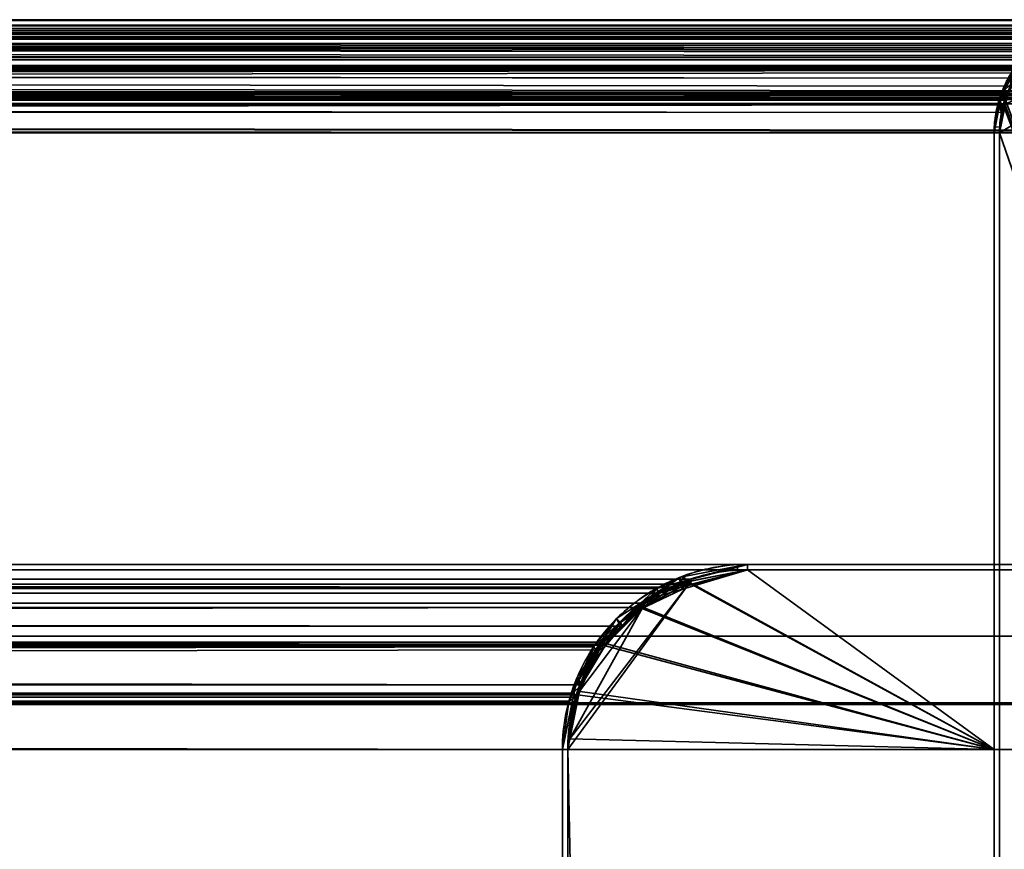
# Model space of a CAD drawing. Header units: millimetres. Extents: x -503 to 6703, y -110 to 249.
# Tile 209 of 256: x 281 to 309, y 226 to 249. Entities that reach past the tile are written whole.
import ezdxf

# ---------------------------------------------------------------- set-up
doc = ezdxf.new("R2010")
doc.units = ezdxf.units.MM
doc.layers.add('151', color=7, linetype='Continuous', true_color=0xffffff)

# ---------------------------------------------------------------- blocks, each defined once
blk = doc.blocks.new('UG_SURFACE_001')
at = {"layer": '151', "color": 252, "linetype": 'Continuous', "lineweight": 35}
for points in [[(-502.5, 230.4, 2212.25), (502.5, 230.4, 2212.25), (352.5, 230.4, 2062.25), (-352.5, 230.4, 2062.25)], [(502.5, -9.3, 2212.25), (502.5, 230.4, 2212.25), (-502.5, 230.4, 2212.25), (-502.5, -9.3, 2212.25)], [(-352.5, -9.3, 2062.25), (-352.5, 230.4, 2062.25), (352.5, 230.4, 2062.25), (352.5, -9.3, 2062.25)]]:
    blk.add_3dface(points, dxfattribs=at)
blk = doc.blocks.new('UG_SURFACE_053')
at = {"layer": '151', "color": 7, "linetype": 'Continuous', "lineweight": 35}
for points in [[(366.749, 249.071, 2073.999), (-366.753, 249.073, 2074.003), (-365.658, 249.3, 2072.908)], [(-366.61, 249.197, 2073.86), (366.612, 249.204, 2073.862), (365.65, 249.45, 2072.9)], [(365.65, 249.45, 2072.9), (-365.65, 249.45, 2072.9), (-366.61, 249.197, 2073.86)], [(366.657, 249.126, 2073.907), (-365.658, 249.3, 2072.908), (-365.65, 249.3, 2072.9)], [(366.657, 249.126, 2073.907), (366.749, 249.071, 2073.999), (-365.658, 249.3, 2072.908)], [(365.65, 249.45, 2072.9), (311.65, 249.45, 2018.9), (-311.65, 249.45, 2018.9), (-365.65, 249.45, 2072.9)], [(365.65, 249.3, 2072.9), (-365.65, 249.3, 2072.9), (-311.65, 249.3, 2018.9), (311.65, 249.3, 2018.9)], [(-365.65, 249.3, 2072.9), (365.65, 249.3, 2072.9), (366.657, 249.126, 2073.907)], [(-310.688, 249.204, 2017.938), (-311.65, 249.45, 2018.9), (311.65, 249.45, 2018.9)], [(311.65, 249.3, 2018.9), (-311.65, 249.3, 2018.9), (-311.642, 249.3, 2018.892)], [(-311.642, 249.3, 2018.892), (310.552, 249.037, 2017.802), (311.65, 249.3, 2018.9)], [(-311.642, 249.3, 2018.892), (-310.552, 249.036, 2017.802), (310.552, 249.037, 2017.802)], [(311.65, 249.45, 2018.9), (310.69, 249.197, 2017.94), (-310.688, 249.204, 2017.938)], [(367.761, 248.404, 2075.011), (-367.768, 248.412, 2075.018), (-366.837, 249.055, 2074.087)], [(-367.474, 248.788, 2074.724), (367.476, 248.79, 2074.726), (367.161, 249.064, 2074.41)], [(-367.2, 249.042, 2074.45), (-367.474, 248.788, 2074.724), (367.161, 249.064, 2074.41)], [(-367.2, 249.042, 2074.45), (367.161, 249.064, 2074.41), (366.612, 249.204, 2073.862)], [(366.612, 249.204, 2073.862), (-366.61, 249.197, 2073.86), (-367.2, 249.042, 2074.45)], [(367.671, 248.517, 2074.921), (-366.837, 249.055, 2074.087), (-366.753, 249.073, 2074.003)], [(367.671, 248.517, 2074.921), (367.761, 248.404, 2075.011), (-366.837, 249.055, 2074.087)], [(-366.753, 249.073, 2074.003), (366.749, 249.071, 2073.999), (367.671, 248.517, 2074.921)], [(-310.139, 249.064, 2017.39), (-310.688, 249.204, 2017.938), (310.69, 249.197, 2017.94)], [(310.29, 248.974, 2017.54), (310.552, 249.037, 2017.802), (-310.552, 249.036, 2017.802)], [(310.29, 248.974, 2017.54), (-310.552, 249.036, 2017.802), (-310.284, 248.971, 2017.534)], [(-310.139, 249.064, 2017.39), (310.69, 249.197, 2017.94), (310.1, 249.042, 2017.35)], [(310.1, 249.042, 2017.35), (-309.824, 248.79, 2017.074), (-310.139, 249.064, 2017.39)], [(310.1, 249.042, 2017.35), (309.826, 248.788, 2017.076), (-309.824, 248.79, 2017.074)], [(-368.187, 248.126, 2075.437), (368.172, 248.187, 2075.422), (367.476, 248.79, 2074.726)], [(367.476, 248.79, 2074.726), (-367.474, 248.788, 2074.724), (-368.187, 248.126, 2075.437)], [(-310.284, 248.971, 2017.534), (309.536, 248.402, 2016.786), (310.29, 248.974, 2017.54)], [(-310.284, 248.971, 2017.534), (-309.531, 248.414, 2016.781), (309.536, 248.402, 2016.786)], [(-309.128, 248.187, 2016.378), (-309.824, 248.79, 2017.074), (309.826, 248.788, 2017.076)], [(-309.128, 248.187, 2016.378), (309.826, 248.788, 2017.076), (309.113, 248.126, 2016.363)], [(368.421, 247.389, 2075.671), (-368.152, 247.955, 2075.402), (-367.805, 248.387, 2075.055)], [(368.264, 247.773, 2075.514), (-367.805, 248.387, 2075.055), (-367.768, 248.412, 2075.018)], [(368.264, 247.773, 2075.514), (368.421, 247.389, 2075.671), (-367.805, 248.387, 2075.055)], [(-367.768, 248.412, 2075.018), (367.761, 248.404, 2075.011), (368.264, 247.773, 2075.514)], [(-309.531, 248.414, 2016.781), (308.946, 247.599, 2016.196), (309.44, 248.329, 2016.69)], [(308.946, 247.599, 2016.196), (-309.531, 248.414, 2016.781), (-309.495, 248.387, 2016.745)], [(309.44, 248.329, 2016.69), (309.536, 248.402, 2016.786), (-309.531, 248.414, 2016.781)], [(-309.495, 248.387, 2016.745), (308.878, 247.393, 2016.128), (308.946, 247.599, 2016.196)], [(-309.495, 248.387, 2016.745), (-308.984, 247.676, 2016.234), (308.878, 247.393, 2016.128)], [(-368.269, 248.05, 2075.519), (-368.629, 247.258, 2075.879), (368.644, 247.279, 2075.894)], [(368.421, 247.389, 2075.671), (-368.429, 247.394, 2075.679), (-368.152, 247.955, 2075.402)], [(-368.187, 248.126, 2075.437), (-368.269, 248.05, 2075.519), (368.644, 247.279, 2075.894)], [(-368.187, 248.126, 2075.437), (368.193, 248.146, 2075.443), (368.172, 248.187, 2075.422)], [(368.644, 247.279, 2075.894), (368.193, 248.146, 2075.443), (-368.187, 248.126, 2075.437)], [(309.113, 248.126, 2016.363), (-309.107, 248.146, 2016.357), (-309.128, 248.187, 2016.378)], [(-308.656, 247.279, 2015.906), (-309.107, 248.146, 2016.357), (309.113, 248.126, 2016.363)], [(-308.656, 247.279, 2015.906), (309.113, 248.126, 2016.363), (309.031, 248.05, 2016.281)], [(309.031, 248.05, 2016.281), (-308.655, 247.273, 2015.905), (-308.656, 247.279, 2015.906)], [(309.031, 248.05, 2016.281), (308.671, 247.258, 2015.921), (-308.655, 247.273, 2015.905)], [(308.671, 247.258, 2015.921), (309.031, 248.05, 2016.281), (308.946, 247.599, 2016.196), (308.878, 247.393, 2016.128)], [(-308.984, 247.676, 2016.234), (-308.881, 247.389, 2016.131), (308.878, 247.393, 2016.128)], [(368.545, 247.085, 2075.795), (-368.486, 247.279, 2075.736), (-368.429, 247.394, 2075.679)], [(-368.429, 247.394, 2075.679), (368.421, 247.389, 2075.671), (368.545, 247.085, 2075.795)], [(308.705, 246.871, 2015.955), (308.878, 247.393, 2016.128), (-308.881, 247.389, 2016.131)], [(308.705, 246.871, 2015.955), (-308.881, 247.389, 2016.131), (-308.72, 246.944, 2015.97)], [(308.878, 247.393, 2016.128), (308.705, 246.871, 2015.955), (308.671, 247.258, 2015.921)], [(-368.691, 247.121, 2075.941), (-368.8, 246.3, 2076.05), (368.8, 246.3, 2076.05)], [(-368.629, 247.258, 2075.879), (-368.691, 247.121, 2075.941), (368.8, 246.3, 2076.05)], [(368.65, 246.3, 2075.9), (-368.645, 246.481, 2075.895), (-368.486, 247.279, 2075.736)], [(-368.629, 247.258, 2075.879), (368.645, 247.273, 2075.895), (368.644, 247.279, 2075.894)], [(368.8, 246.3, 2076.05), (368.645, 247.273, 2075.895), (-368.629, 247.258, 2075.879)], [(368.545, 247.085, 2075.795), (368.65, 246.3, 2075.9), (-368.486, 247.279, 2075.736)], [(-308.655, 247.273, 2015.905), (308.671, 247.258, 2015.921), (308.609, 247.121, 2015.859)], [(308.609, 247.121, 2015.859), (-308.5, 246.3, 2015.75), (-308.655, 247.273, 2015.905)], [(308.609, 247.121, 2015.859), (308.5, 246.3, 2015.75), (-308.5, 246.3, 2015.75)], [(308.5, 246.3, 2015.75), (308.609, 247.121, 2015.859), (308.705, 246.871, 2015.955), (308.65, 246.3, 2015.9)], [(308.705, 246.871, 2015.955), (308.609, 247.121, 2015.859), (308.671, 247.258, 2015.921)], [(-308.72, 246.944, 2015.97), (308.65, 246.3, 2015.9), (308.705, 246.871, 2015.955)], [(-308.72, 246.944, 2015.97), (-308.65, 246.3, 2015.9), (308.65, 246.3, 2015.9)], [(-368.8, 246.3, 2076.05), (-368.8, 230.45, 2076.05), (368.8, 230.45, 2076.05), (368.8, 246.3, 2076.05)], [(368.65, 246.3, 2075.9), (-368.65, 246.3, 2075.9), (-368.645, 246.481, 2075.895)], [(368.65, 246.3, 2075.9), (368.65, 230.45, 2075.9), (-368.65, 230.45, 2075.9), (-368.65, 246.3, 2075.9)], [(308.65, 208.3, 2015.9), (308.65, 246.3, 2015.9), (-308.65, 246.3, 2015.9), (-308.65, 208.3, 2015.9)], [(-308.5, 208.3, 2015.75), (-308.5, 246.3, 2015.75), (308.5, 246.3, 2015.75), (308.5, 208.3, 2015.75)], [(308.65, 246.3, 2015.9), (308.65, 208.3, 2015.9), (308.5, 208.3, 2015.75), (308.5, 246.3, 2015.75)], [(368.65, 230.45, 2075.9), (368.8, 230.45, 2076.05), (-368.8, 230.45, 2076.05), (-368.65, 230.45, 2075.9)]]:
    blk.add_3dface(points, dxfattribs=at)
blk = doc.blocks.new('UG_SURFACE_054')
at = {"layer": '151', "color": 14, "linetype": 'Continuous', "lineweight": 35}
for points in [[(-313.65, 249.3, 2020.9), (-313.65, 234.3, 2020.9), (313.65, 234.3, 2020.9), (313.65, 249.3, 2020.9)], [(313.65, 249.3, 2020.9), (311.65, 249.3, 2018.9), (-311.65, 249.3, 2018.9), (-313.65, 249.3, 2020.9)], [(-310.734, 249.066, 2017.984), (-311.65, 249.3, 2018.9), (311.65, 249.3, 2018.9)], [(311.65, 249.3, 2018.9), (310.735, 249.059, 2017.985), (-310.734, 249.066, 2017.984)], [(-310.211, 248.933, 2017.461), (-310.734, 249.066, 2017.984), (310.735, 249.059, 2017.985)], [(-310.211, 248.933, 2017.461), (310.735, 249.059, 2017.985), (310.174, 248.912, 2017.424)], [(310.174, 248.912, 2017.424), (-309.911, 248.672, 2017.161), (-310.211, 248.933, 2017.461)], [(310.174, 248.912, 2017.424), (309.913, 248.67, 2017.163), (-309.911, 248.672, 2017.161)], [(-309.248, 248.097, 2016.498), (-309.911, 248.672, 2017.161), (309.913, 248.67, 2017.163)], [(-309.248, 248.097, 2016.498), (309.913, 248.67, 2017.163), (309.234, 248.039, 2016.484)], [(309.234, 248.039, 2016.484), (-309.228, 248.058, 2016.478), (-309.248, 248.097, 2016.498)], [(-308.798, 247.232, 2016.048), (-309.228, 248.058, 2016.478), (309.234, 248.039, 2016.484)], [(-308.798, 247.232, 2016.048), (309.234, 248.039, 2016.484), (309.156, 247.967, 2016.406)], [(309.156, 247.967, 2016.406), (-308.798, 247.227, 2016.048), (-308.798, 247.232, 2016.048)], [(309.156, 247.967, 2016.406), (308.813, 247.212, 2016.063), (-308.798, 247.227, 2016.048)], [(-308.798, 247.227, 2016.048), (308.813, 247.212, 2016.063), (308.754, 247.082, 2016.004)], [(308.754, 247.082, 2016.004), (-308.65, 246.3, 2015.9), (-308.798, 247.227, 2016.048)], [(308.754, 247.082, 2016.004), (308.813, 247.212, 2016.063), (313.65, 234.3, 2020.9)], [(308.754, 247.082, 2016.004), (308.65, 246.3, 2015.9), (-308.65, 246.3, 2015.9)], [(313.65, 234.3, 2020.9), (312.8, 234.3, 2020.05), (308.65, 246.3, 2015.9), (308.754, 247.082, 2016.004)], [(-308.65, 208.15, 2015.9), (-308.65, 246.3, 2015.9), (308.65, 246.3, 2015.9), (308.65, 208.15, 2015.9)], [(308.65, 208.15, 2015.9), (308.65, 246.3, 2015.9), (312.8, 234.3, 2020.05)], [(312.8, 234.3, 2020.05), (313.65, 234.3, 2020.9), (-313.65, 234.3, 2020.9), (-312.8, 234.3, 2020.05)], [(-312.8, 234.3, 2020.05), (-312.8, 205.3, 2020.05), (312.8, 205.3, 2020.05), (312.8, 234.3, 2020.05)], [(312.8, 234.3, 2020.05), (312.8, 205.3, 2020.05), (311.5, 205.3, 2018.75), (308.65, 208.15, 2015.9)]]:
    blk.add_3dface(points, dxfattribs=at)
blk = doc.blocks.new('UG_SURFACE_055')
at = {"layer": '151', "color": 14, "linetype": 'Continuous', "lineweight": 35}
for points in [[(-366.565, 249.059, 2073.815), (366.566, 249.066, 2073.816), (365.65, 249.3, 2072.9)], [(365.65, 249.3, 2072.9), (-365.65, 249.3, 2072.9), (-366.565, 249.059, 2073.815)], [(365.65, 249.3, 2072.9), (363.65, 249.3, 2070.9), (-363.65, 249.3, 2070.9), (-365.65, 249.3, 2072.9)], [(363.65, 230.45, 2070.9), (-363.65, 230.45, 2070.9), (-363.65, 249.3, 2070.9), (363.65, 249.3, 2070.9)], [(-367.126, 248.912, 2074.376), (367.089, 248.933, 2074.339), (366.566, 249.066, 2073.816)], [(366.566, 249.066, 2073.816), (-366.565, 249.059, 2073.815), (-367.126, 248.912, 2074.376)], [(-367.387, 248.67, 2074.637), (367.389, 248.672, 2074.639), (367.089, 248.933, 2074.339)], [(-367.126, 248.912, 2074.376), (-367.387, 248.67, 2074.637), (367.089, 248.933, 2074.339)], [(-368.066, 248.039, 2075.316), (368.052, 248.097, 2075.302), (367.389, 248.672, 2074.639)], [(367.389, 248.672, 2074.639), (-367.387, 248.67, 2074.637), (-368.066, 248.039, 2075.316)], [(-368.144, 247.967, 2075.394), (-368.487, 247.212, 2075.737), (368.502, 247.232, 2075.752)], [(-368.066, 248.039, 2075.316), (-368.144, 247.967, 2075.394), (368.502, 247.232, 2075.752)], [(-368.066, 248.039, 2075.316), (368.072, 248.058, 2075.322), (368.052, 248.097, 2075.302)], [(368.502, 247.232, 2075.752), (368.072, 248.058, 2075.322), (-368.066, 248.039, 2075.316)], [(-368.487, 247.212, 2075.737), (-368.546, 247.082, 2075.796), (368.65, 246.3, 2075.9)], [(-368.487, 247.212, 2075.737), (368.502, 247.227, 2075.752), (368.502, 247.232, 2075.752)], [(368.65, 246.3, 2075.9), (368.502, 247.227, 2075.752), (-368.487, 247.212, 2075.737)], [(-368.546, 247.082, 2075.796), (-368.65, 246.3, 2075.9), (368.65, 246.3, 2075.9)], [(-368.65, 246.3, 2075.9), (-368.65, 230.45, 2075.9), (368.65, 230.45, 2075.9), (368.65, 246.3, 2075.9)], [(363.65, 230.45, 2070.9), (368.65, 230.45, 2075.9), (-368.65, 230.45, 2075.9), (-363.65, 230.45, 2070.9)]]:
    blk.add_3dface(points, dxfattribs=at)
blk = doc.blocks.new('UG_SURFACE_056')
at = {"layer": '151', "color": 41, "linetype": 'Continuous', "lineweight": 35}
for points in [[(-363.65, 249.3, 2070.9), (-363.65, 234.3, 2070.9), (363.65, 234.3, 2070.9), (363.65, 249.3, 2070.9)], [(363.65, 249.3, 2070.9), (313.65, 249.3, 2020.9), (-313.65, 249.3, 2020.9), (-363.65, 249.3, 2070.9)], [(-313.65, 234.3, 2020.9), (-313.65, 249.3, 2020.9), (313.65, 249.3, 2020.9), (313.65, 234.3, 2020.9)], [(313.65, 234.3, 2020.9), (363.65, 234.3, 2070.9), (-363.65, 234.3, 2070.9), (-313.65, 234.3, 2020.9)]]:
    blk.add_3dface(points, dxfattribs=at)
blk = doc.blocks.new('UG_SURFACE_057')
at = {"layer": '151', "color": 14, "linetype": 'Continuous', "lineweight": 35}
for points in [[(313.65, 249.3, 2020.9), (308.774, 247.077, 2016.024), (308.65, 246.3, 2015.9)], [(308.65, 246.3, 2015.9), (312.8, 234.3, 2020.05), (313.65, 234.3, 2020.9), (313.65, 249.3, 2020.9)], [(309.136, 247.882, 2016.386), (308.798, 247.232, 2016.048), (308.774, 247.077, 2016.024), (313.65, 249.3, 2020.9)], [(308.878, 247.448, -5.75), (308.804, 247.073, -5.75), (308.774, 247.077, 2016.024)], [(308.774, 247.077, 2016.024), (308.798, 247.232, 2016.048), (308.878, 247.448, -5.75)], [(308.65, 246.3, 2015.9), (308.774, 247.077, 2016.024), (308.804, 247.073, -5.75)], [(308.804, 247.073, -5.75), (308.65, 246.3, -5.75), (308.65, 246.3, 2015.9)], [(313.65, 234.3, -5.75), (312.8, 234.3, -5.75), (308.65, 246.3, -5.75), (308.804, 247.073, -5.75)], [(308.65, 208.15, 2015.9), (308.65, 246.3, 2015.9), (308.65, 246.3, -5.75), (308.65, 208.15, -5.75)], [(308.65, 208.15, -5.75), (308.65, 246.3, -5.75), (312.8, 234.3, -5.75)], [(312.8, 234.3, 2020.05), (308.65, 246.3, 2015.9), (308.65, 208.15, 2015.9)], [(312.8, 234.3, -5.75), (312.8, 205.3, -5.75), (311.5, 205.3, -5.75), (308.65, 208.15, -5.75)], [(308.65, 208.15, 2015.9), (311.5, 205.3, 2018.75), (312.8, 205.3, 2020.05), (312.8, 234.3, 2020.05)]]:
    blk.add_3dface(points, dxfattribs=at)
blk = doc.blocks.new('UG_SURFACE_058')
at = {"layer": '151', "color": 7, "linetype": 'Continuous', "lineweight": 35}
for points in [[(309.423, 248.527, -5.75), (309.199, 248.185, -5.75), (308.74, 247.44, 2015.99)], [(308.74, 247.44, 2015.99), (309.128, 248.187, 2016.378), (309.423, 248.527, -5.75)], [(308.723, 247.458, -5.75), (309.199, 248.185, -5.75), (309.316, 248.095, -5.75), (308.864, 247.402, -5.75)], [(309.199, 248.185, -5.75), (308.723, 247.458, -5.75), (308.74, 247.44, 2015.99)], [(309.128, 248.187, 2016.378), (308.74, 247.44, 2015.99), (308.984, 247.676, 2016.234)], [(308.881, 247.389, 2016.131), (308.984, 247.676, 2016.234), (308.74, 247.44, 2015.99)], [(308.723, 247.458, -5.75), (308.717, 247.45, -5.75), (308.5, 246.3, 2015.75)], [(308.5, 246.3, 2015.75), (308.656, 247.279, 2015.906), (308.723, 247.458, -5.75)], [(308.5, 246.3, 2015.75), (308.717, 247.45, -5.75), (308.704, 247.379, -5.75)], [(308.5, 246.3, 2015.75), (308.704, 247.379, -5.75), (308.532, 246.472, -5.75)], [(308.847, 247.327, -5.75), (308.681, 246.463, -5.75), (308.532, 246.472, -5.75), (308.704, 247.379, -5.75)], [(308.656, 247.279, 2015.906), (308.74, 247.44, 2015.99), (308.723, 247.458, -5.75)], [(308.74, 247.44, 2015.99), (308.656, 247.279, 2015.906), (308.72, 246.944, 2015.97), (308.881, 247.389, 2016.131)], [(308.881, 247.389, 2016.131), (308.681, 246.463, -5.75), (308.847, 247.327, -5.75)], [(308.681, 246.463, -5.75), (308.881, 247.389, 2016.131), (308.72, 246.944, 2015.97)], [(308.86, 247.396, -5.75), (308.847, 247.327, -5.75), (308.704, 247.379, -5.75), (308.717, 247.45, -5.75)], [(308.864, 247.402, -5.75), (308.86, 247.396, -5.75), (308.717, 247.45, -5.75), (308.723, 247.458, -5.75)], [(308.65, 246.3, 2015.9), (308.72, 246.944, 2015.97), (308.656, 247.279, 2015.906), (308.5, 246.3, 2015.75)], [(308.72, 246.944, 2015.97), (308.65, 246.3, -5.75), (308.681, 246.463, -5.75)], [(308.72, 246.944, 2015.97), (308.65, 246.3, 2015.9), (308.65, 246.3, -5.75)], [(308.681, 246.463, -5.75), (308.65, 246.3, -5.75), (308.5, 246.3, -5.75), (308.532, 246.472, -5.75)], [(308.532, 246.472, -5.75), (308.5, 246.3, -5.75), (308.5, 246.3, 2015.75)], [(308.5, 246.3, 2015.75), (308.5, 208.3, 2015.75), (308.65, 208.3, 2015.9), (308.65, 246.3, 2015.9)], [(308.5, 208.3, -5.75), (308.5, 246.3, -5.75), (308.65, 246.3, -5.75), (308.65, 208.3, -5.75)], [(308.5, 208.3, 2015.75), (308.5, 246.3, 2015.75), (308.5, 246.3, -5.75), (308.5, 208.3, -5.75)], [(308.65, 208.3, -5.75), (308.65, 246.3, -5.75), (308.65, 246.3, 2015.9), (308.65, 208.3, 2015.9)]]:
    blk.add_3dface(points, dxfattribs=at)
blk = doc.blocks.new('UG_SURFACE_069')
at = {"layer": '151', "color": 7, "linetype": 'Continuous', "lineweight": 35}
for points in [[(308.5, 234.3, 2015.75), (-308.5, 234.3, 2015.75), (-308.5, 234.15, 2015.75), (308.5, 234.15, 2015.75)], [(301.65, 234.3, 2008.9), (-301.65, 234.3, 2008.9), (-308.5, 234.3, 2015.75), (308.5, 234.3, 2015.75)], [(300.08, 233.887, 2007.33), (-300.08, 233.887, 2007.33), (-301.65, 234.3, 2008.9), (301.65, 234.3, 2008.9)], [(300.08, 233.887, 2007.33), (301.65, 234.3, 2008.9), (301.65, 234.15, 2008.9), (299.826, 233.67, 2007.077)], [(301.65, 234.3, 2008.9), (308.5, 234.3, 2015.75), (308.5, 234.15, 2015.75), (301.65, 234.15, 2008.9)], [(301.65, 234.15, 2008.9), (308.5, 234.15, 2015.75), (-308.5, 234.15, 2015.75), (-301.65, 234.15, 2008.9)], [(-301.65, 234.15, 2008.9), (-299.837, 233.614, 2007.087), (299.826, 233.67, 2007.077)], [(299.826, 233.67, 2007.077), (301.65, 234.15, 2008.9), (-301.65, 234.15, 2008.9)], [(-299.115, 233.633, 2006.366), (-300.08, 233.887, 2007.33), (300.08, 233.887, 2007.33)], [(-299.115, 233.633, 2006.366), (300.08, 233.887, 2007.33), (299.115, 233.633, 2006.366)], [(299.826, 233.67, 2007.077), (299.188, 233.502, 2006.438), (299.115, 233.633, 2006.366), (300.08, 233.887, 2007.33)], [(299.188, 233.502, 2006.438), (299.826, 233.67, 2007.077), (-299.837, 233.614, 2007.087)], [(299.188, 233.502, 2006.438), (-299.837, 233.614, 2007.087), (-298.932, 233.347, 2006.182)], [(299.115, 233.633, 2006.366), (-298.668, 233.218, 2005.919), (-299.115, 233.633, 2006.366)], [(-298.932, 233.347, 2006.182), (298.16, 232.582, 2005.41), (299.188, 233.502, 2006.438)], [(299.115, 233.633, 2006.366), (298.668, 233.218, 2005.919), (-298.668, 233.218, 2005.919)], [(298.668, 233.218, 2005.919), (299.188, 233.502, 2006.438), (298.16, 232.582, 2005.41)], [(298.668, 233.218, 2005.919), (299.115, 233.633, 2006.366), (299.188, 233.502, 2006.438)], [(-298.932, 233.347, 2006.182), (-298.165, 232.583, 2005.414), (298.16, 232.582, 2005.41)], [(297.503, 232.136, 2004.753), (-297.503, 232.136, 2004.753), (-298.668, 233.218, 2005.919), (298.668, 233.218, 2005.919)], [(298.16, 232.582, 2005.41), (297.599, 232.081, 2004.849), (297.503, 232.136, 2004.753), (298.668, 233.218, 2005.919)], [(297.599, 232.081, 2004.849), (-298.165, 232.583, 2005.414), (-297.465, 231.886, 2004.715)], [(297.599, 232.081, 2004.849), (298.16, 232.582, 2005.41), (-298.165, 232.583, 2005.414)], [(-297.368, 232.011, 2004.618), (-297.503, 232.136, 2004.753), (297.503, 232.136, 2004.753)], [(-297.465, 231.886, 2004.715), (297.039, 230.952, 2004.289), (297.599, 232.081, 2004.849)], [(-297.368, 232.011, 2004.618), (297.503, 232.136, 2004.753), (297.368, 232.011, 2004.618)], [(297.368, 232.011, 2004.618), (297.503, 232.136, 2004.753), (297.599, 232.081, 2004.849), (297.039, 230.952, 2004.289)], [(-297.465, 231.886, 2004.715), (-297.057, 230.941, 2004.307), (297.039, 230.952, 2004.289)], [(297.368, 232.011, 2004.618), (-296.78, 230.716, 2004.03), (-297.368, 232.011, 2004.618)], [(297.368, 232.011, 2004.618), (296.78, 230.716, 2004.03), (-296.78, 230.716, 2004.03)], [(297.039, 230.952, 2004.289), (296.78, 230.716, 2004.03), (297.368, 232.011, 2004.618)], [(296.866, 230.604, 2004.116), (297.039, 230.952, 2004.289), (-297.057, 230.941, 2004.307)], [(296.866, 230.604, 2004.116), (-297.057, 230.941, 2004.307), (-296.789, 230.322, 2004.039)], [(-296.678, 230.493, 2003.928), (-296.78, 230.716, 2004.03), (296.78, 230.716, 2004.03)], [(-296.678, 230.493, 2003.928), (296.78, 230.716, 2004.03), (296.678, 230.493, 2003.928)], [(296.678, 230.493, 2003.928), (296.78, 230.716, 2004.03), (296.866, 230.604, 2004.116)], [(297.039, 230.952, 2004.289), (296.866, 230.604, 2004.116), (296.78, 230.716, 2004.03)], [(-296.789, 230.322, 2004.039), (296.65, 229.15, 2003.9), (296.866, 230.604, 2004.116)], [(296.678, 230.493, 2003.928), (-296.5, 229.15, 2003.75), (-296.678, 230.493, 2003.928)], [(296.678, 230.493, 2003.928), (296.5, 229.15, 2003.75), (-296.5, 229.15, 2003.75)], [(296.866, 230.604, 2004.116), (296.65, 229.15, 2003.9), (296.5, 229.15, 2003.75), (296.678, 230.493, 2003.928)], [(-296.789, 230.322, 2004.039), (-296.65, 229.15, 2003.9), (296.65, 229.15, 2003.9)], [(296.65, 11.15, 2003.9), (296.65, 229.15, 2003.9), (-296.65, 229.15, 2003.9), (-296.65, 11.15, 2003.9)], [(-296.5, 11.15, 2003.75), (-296.5, 229.15, 2003.75), (296.5, 229.15, 2003.75), (296.5, 11.15, 2003.75)], [(296.5, 11.15, 2003.75), (296.5, 229.15, 2003.75), (296.65, 229.15, 2003.9), (296.65, 11.15, 2003.9)]]:
    blk.add_3dface(points, dxfattribs=at)
blk = doc.blocks.new('UG_SURFACE_070')
at = {"layer": '151', "color": 41, "linetype": 'Continuous', "lineweight": 35}
for points in [[(318.65, 229.15, 2025.9), (313, 229.15, 2020.25), (-313, 229.15, 2020.25), (-318.65, 229.15, 2025.9)], [(-318.65, 67.5, 2025.9), (318.65, 67.5, 2025.9), (318.65, 229.15, 2025.9), (-318.65, 229.15, 2025.9)], [(313, 229.15, 2020.25), (313, 203.3, 2020.25), (-313, 203.3, 2020.25), (-313, 229.15, 2020.25)], [(308.5, 229.15, 2015.75), (296.65, 229.15, 2003.9), (-296.65, 229.15, 2003.9), (-308.5, 229.15, 2015.75)], [(308.5, 203.3, 2015.75), (308.5, 229.15, 2015.75), (-308.5, 229.15, 2015.75), (-308.5, 203.3, 2015.75)], [(296.65, 229.15, 2003.9), (296.65, 11.15, 2003.9), (-296.65, 11.15, 2003.9), (-296.65, 229.15, 2003.9)], [(296.65, 11.15, 2003.9), (296.65, 229.15, 2003.9), (308.5, 229.15, 2015.75), (308.5, 203.3, 2015.75)]]:
    blk.add_3dface(points, dxfattribs=at)
blk = doc.blocks.new('UG_SURFACE_071')
at = {"layer": '151', "color": 14, "linetype": 'Continuous', "lineweight": 35}
for points in [[(308.5, 229.15, 2015.75), (308.5, 234.15, 2015.75), (-308.5, 234.15, 2015.75), (-308.5, 229.15, 2015.75)], [(308.5, 234.15, 2015.75), (301.65, 234.15, 2008.9), (-301.65, 234.15, 2008.9), (-308.5, 234.15, 2015.75)], [(-300.123, 233.76, 2007.374), (-301.65, 234.15, 2008.9), (301.65, 234.15, 2008.9)], [(301.65, 234.15, 2008.9), (300.125, 233.749, 2007.375), (-300.123, 233.76, 2007.374)], [(300.125, 233.749, 2007.375), (301.65, 234.15, 2008.9), (308.5, 234.15, 2015.75), (308.5, 229.15, 2015.75)], [(-299.252, 233.538, 2006.502), (-300.123, 233.76, 2007.374), (300.125, 233.749, 2007.375)], [(-299.252, 233.538, 2006.502), (300.125, 233.749, 2007.375), (299.189, 233.503, 2006.439)], [(298.755, 233.1, 2006.005), (299.189, 233.503, 2006.439), (300.125, 233.749, 2007.375), (308.5, 229.15, 2015.75)], [(299.189, 233.503, 2006.439), (-298.751, 233.103, 2006.001), (-299.252, 233.538, 2006.502)], [(299.189, 233.503, 2006.439), (298.755, 233.1, 2006.005), (-298.751, 233.103, 2006.001)], [(-297.647, 232.145, 2004.897), (-298.751, 233.103, 2006.001), (298.755, 233.1, 2006.005)], [(-297.647, 232.145, 2004.897), (298.755, 233.1, 2006.005), (297.623, 232.049, 2004.873)], [(308.5, 229.15, 2015.75), (297.623, 232.049, 2004.873), (298.755, 233.1, 2006.005)], [(297.623, 232.049, 2004.873), (-297.613, 232.081, 2004.863), (-297.647, 232.145, 2004.897)], [(-296.897, 230.703, 2004.148), (-297.613, 232.081, 2004.863), (297.623, 232.049, 2004.873)], [(-296.897, 230.703, 2004.148), (297.623, 232.049, 2004.873), (297.493, 231.928, 2004.743)], [(297.493, 231.928, 2004.743), (-296.896, 230.695, 2004.146), (-296.897, 230.703, 2004.148)], [(297.493, 231.928, 2004.743), (296.922, 230.671, 2004.172), (-296.896, 230.695, 2004.146)], [(296.922, 230.671, 2004.172), (297.493, 231.928, 2004.743), (297.623, 232.049, 2004.873), (308.5, 229.15, 2015.75)], [(-296.896, 230.695, 2004.146), (296.922, 230.671, 2004.172), (296.823, 230.454, 2004.073)], [(296.823, 230.454, 2004.073), (-296.65, 229.15, 2003.9), (-296.896, 230.695, 2004.146)], [(296.823, 230.454, 2004.073), (296.65, 229.15, 2003.9), (-296.65, 229.15, 2003.9)], [(308.5, 229.15, 2015.75), (296.65, 229.15, 2003.9), (296.823, 230.454, 2004.073), (296.922, 230.671, 2004.172)], [(296.65, 229.15, 2003.9), (308.5, 229.15, 2015.75), (-308.5, 229.15, 2015.75), (-296.65, 229.15, 2003.9)]]:
    blk.add_3dface(points, dxfattribs=at)
blk = doc.blocks.new('UG_SURFACE_072')
at = {"layer": '151', "color": 14, "linetype": 'Continuous', "lineweight": 35}
for points in [[(318.65, 234.15, 2025.9), (314.85, 234.15, 2022.1), (-314.85, 234.15, 2022.1), (-318.65, 234.15, 2025.9)], [(318.65, 229.15, 2025.9), (318.65, 234.15, 2025.9), (-318.65, 234.15, 2025.9), (-318.65, 229.15, 2025.9)], [(313, 232.3, 2020.25), (-313, 232.3, 2020.25), (-314.85, 234.15, 2022.1), (314.85, 234.15, 2022.1)], [(313, 232.3, 2020.25), (313, 229.15, 2020.25), (-313, 229.15, 2020.25), (-313, 232.3, 2020.25)], [(313, 229.15, 2020.25), (318.65, 229.15, 2025.9), (-318.65, 229.15, 2025.9), (-313, 229.15, 2020.25)]]:
    blk.add_3dface(points, dxfattribs=at)
blk = doc.blocks.new('UG_SURFACE_073')
at = {"layer": '151', "color": 252, "linetype": 'Continuous', "lineweight": 35}
for points in [[(-315, 234.3, 2022.25), (-313, 232.3, 2020.25), (313, 232.3, 2020.25), (315, 234.3, 2022.25)], [(-315, 234.3, 2022.25), (315, 234.3, 2022.25), (313, 234.3, 2020.25), (-313, 234.3, 2020.25)], [(-313, 232.3, 2020.25), (-313, 234.3, 2020.25), (313, 234.3, 2020.25), (313, 232.3, 2020.25)]]:
    blk.add_3dface(points, dxfattribs=at)
blk = doc.blocks.new('UG_SURFACE_074')
at = {"layer": '151', "color": 7, "linetype": 'Continuous', "lineweight": 35}
for points in [[(-316.65, 234.15, 2023.9), (316.65, 234.15, 2023.9), (316.65, 234.3, 2023.9), (-316.65, 234.3, 2023.9)], [(316.65, 234.3, 2023.9), (315, 234.3, 2022.25), (-315, 234.3, 2022.25), (-316.65, 234.3, 2023.9)], [(-314.85, 234.15, 2022.1), (-315, 234.3, 2022.25), (315, 234.3, 2022.25), (314.85, 234.15, 2022.1)], [(316.65, 234.15, 2023.9), (-316.65, 234.15, 2023.9), (-314.85, 234.15, 2022.1), (314.85, 234.15, 2022.1)]]:
    blk.add_3dface(points, dxfattribs=at)
blk = doc.blocks.new('UG_SURFACE_077')
at = {"layer": '151', "color": 7, "linetype": 'Continuous', "lineweight": 35}
for points in [[(301.65, 234.3, -5.75), (301.369, 234.246, -5.75), (299.772, 233.806, 2007.022)], [(299.772, 233.806, 2007.022), (301.65, 234.3, 2008.9), (301.65, 234.3, -5.75)], [(299.837, 233.614, 2007.087), (301.65, 234.15, 2008.9), (301.65, 234.3, 2008.9), (299.772, 233.806, 2007.022)], [(299.772, 233.806, 2007.022), (301.369, 234.246, -5.75), (299.886, 233.962, -5.75)], [(299.886, 233.962, -5.75), (301.369, 234.246, -5.75), (301.378, 234.097, -5.75), (299.939, 233.816, -5.75)], [(301.369, 234.246, -5.75), (301.65, 234.3, -5.75), (301.65, 234.15, -5.75), (301.378, 234.097, -5.75)], [(301.65, 234.3, 2008.9), (308.5, 234.3, 2015.75), (308.5, 234.3, -5.75), (301.65, 234.3, -5.75)], [(301.65, 234.3, -5.75), (308.5, 234.3, -5.75), (308.5, 234.15, -5.75), (301.65, 234.15, -5.75)], [(301.65, 234.15, 2008.9), (308.5, 234.15, 2015.75), (308.5, 234.3, 2015.75), (301.65, 234.3, 2008.9)], [(308.5, 234.3, -5.75), (308.5, 234.3, 2015.75), (308.5, 234.15, 2015.75), (308.5, 234.15, -5.75)], [(299.939, 233.816, -5.75), (301.65, 234.15, 2008.9), (299.837, 233.614, 2007.087)], [(299.939, 233.816, -5.75), (301.378, 234.097, -5.75), (301.65, 234.15, 2008.9)], [(301.378, 234.097, -5.75), (301.65, 234.15, -5.75), (301.65, 234.15, 2008.9)], [(301.65, 234.15, 2008.9), (301.65, 234.15, -5.75), (308.5, 234.15, -5.75), (308.5, 234.15, 2015.75)], [(299.758, 233.932, -5.75), (298.568, 233.157, -5.75), (298.069, 232.662, 2005.319)], [(298.069, 232.662, 2005.319), (299.115, 233.633, 2006.366), (299.758, 233.932, -5.75)], [(299.772, 233.784, -5.75), (298.656, 233.044, -5.75), (298.568, 233.157, -5.75), (299.758, 233.932, -5.75)], [(298.656, 233.044, -5.75), (299.772, 233.784, -5.75), (299.837, 233.614, 2007.087)], [(299.772, 233.806, 2007.022), (299.115, 233.633, 2006.366), (298.932, 233.347, 2006.182), (299.837, 233.614, 2007.087)], [(299.115, 233.633, 2006.366), (299.772, 233.806, 2007.022), (299.758, 233.932, -5.75)], [(299.811, 233.792, -5.75), (299.772, 233.784, -5.75), (299.758, 233.932, -5.75), (299.769, 233.939, -5.75)], [(299.769, 233.939, -5.75), (299.758, 233.932, -5.75), (299.772, 233.806, 2007.022)], [(299.769, 233.939, -5.75), (299.886, 233.962, -5.75), (299.939, 233.816, -5.75), (299.811, 233.792, -5.75)], [(299.772, 233.806, 2007.022), (299.886, 233.962, -5.75), (299.769, 233.939, -5.75)], [(299.772, 233.784, -5.75), (299.811, 233.792, -5.75), (299.837, 233.614, 2007.087)], [(299.837, 233.614, 2007.087), (299.811, 233.792, -5.75), (299.939, 233.816, -5.75)], [(298.165, 232.583, 2005.414), (298.932, 233.347, 2006.182), (299.115, 233.633, 2006.366), (298.069, 232.662, 2005.319)], [(298.656, 233.044, -5.75), (299.837, 233.614, 2007.087), (298.932, 233.347, 2006.182)], [(298.008, 232.792, -5.75), (298.568, 233.157, -5.75), (298.656, 233.044, -5.75), (298.114, 232.686, -5.75)], [(298.568, 233.157, -5.75), (298.008, 232.792, -5.75), (298.069, 232.662, 2005.319)], [(298.932, 233.347, 2006.182), (298.114, 232.686, -5.75), (298.656, 233.044, -5.75)], [(298.932, 233.347, 2006.182), (298.165, 232.583, 2005.414), (298.114, 232.686, -5.75)], [(298.008, 232.792, -5.75), (297.524, 232.072, -5.75), (296.91, 231.002, 2004.159)], [(296.91, 231.002, 2004.159), (297.368, 232.011, 2004.618), (298.008, 232.792, -5.75)], [(297.368, 232.011, 2004.618), (298.069, 232.662, 2005.319), (298.008, 232.792, -5.75)], [(298.069, 232.662, 2005.319), (297.368, 232.011, 2004.618), (297.465, 231.886, 2004.715), (298.165, 232.583, 2005.414)], [(298.114, 232.686, -5.75), (297.653, 231.983, -5.75), (297.524, 232.072, -5.75), (298.008, 232.792, -5.75)], [(297.653, 231.983, -5.75), (298.114, 232.686, -5.75), (298.165, 232.583, 2005.414)], [(297.653, 231.983, -5.75), (298.165, 232.583, 2005.414), (297.465, 231.886, 2004.715)], [(297.524, 232.072, -5.75), (296.92, 231.175, -5.75), (296.91, 231.002, 2004.159)], [(296.92, 231.175, -5.75), (297.524, 232.072, -5.75), (297.653, 231.983, -5.75), (297.001, 230.99, -5.75)], [(297.057, 230.941, 2004.307), (297.465, 231.886, 2004.715), (297.368, 232.011, 2004.618), (296.91, 231.002, 2004.159)], [(297.465, 231.886, 2004.715), (297.001, 230.99, -5.75), (297.653, 231.983, -5.75)], [(297.465, 231.886, 2004.715), (297.057, 230.941, 2004.307), (297.001, 230.99, -5.75)], [(296.892, 231.039, -5.75), (296.82, 230.693, -5.75), (296.5, 229.15, 2003.75)], [(296.5, 229.15, 2003.75), (296.678, 230.493, 2003.928), (296.892, 231.039, -5.75)], [(296.678, 230.493, 2003.928), (296.91, 231.002, 2004.159), (296.892, 231.039, -5.75)], [(296.91, 231.002, 2004.159), (296.678, 230.493, 2003.928), (296.789, 230.322, 2004.039), (297.057, 230.941, 2004.307)], [(297.001, 230.99, -5.75), (296.937, 230.654, -5.75), (296.82, 230.693, -5.75), (296.892, 231.039, -5.75)], [(297.001, 230.99, -5.75), (296.892, 231.039, -5.75), (296.92, 231.175, -5.75)], [(296.92, 231.175, -5.75), (296.892, 231.039, -5.75), (296.91, 231.002, 2004.159)], [(296.937, 230.654, -5.75), (297.001, 230.99, -5.75), (297.057, 230.941, 2004.307)], [(296.5, 229.15, -5.75), (296.82, 230.693, -5.75), (296.937, 230.654, -5.75), (296.65, 229.15, -5.75)], [(296.82, 230.693, -5.75), (296.5, 229.15, -5.75), (296.5, 229.15, 2003.75)], [(296.937, 230.654, -5.75), (297.057, 230.941, 2004.307), (296.789, 230.322, 2004.039)], [(296.65, 229.15, 2003.9), (296.789, 230.322, 2004.039), (296.678, 230.493, 2003.928), (296.5, 229.15, 2003.75)], [(296.789, 230.322, 2004.039), (296.65, 229.15, -5.75), (296.937, 230.654, -5.75)], [(296.789, 230.322, 2004.039), (296.65, 229.15, 2003.9), (296.65, 229.15, -5.75)], [(296.5, 11.15, -5.75), (296.5, 229.15, -5.75), (296.65, 229.15, -5.75), (296.65, 11.15, -5.75)], [(296.65, 11.15, 2003.9), (296.65, 229.15, 2003.9), (296.5, 229.15, 2003.75), (296.5, 11.15, 2003.75)], [(296.5, 11.15, 2003.75), (296.5, 229.15, 2003.75), (296.5, 229.15, -5.75), (296.5, 11.15, -5.75)], [(296.65, 11.15, -5.75), (296.65, 229.15, -5.75), (296.65, 229.15, 2003.9), (296.65, 11.15, 2003.9)]]:
    blk.add_3dface(points, dxfattribs=at)
blk = doc.blocks.new('UG_SURFACE_078')
at = {"layer": '151', "color": 14, "linetype": 'Continuous', "lineweight": 35}
for points in [[(308.5, 229.15, -5.75), (296.65, 229.15, -5.75), (300.068, 233.835, -5.75), (301.65, 234.15, -5.75)], [(301.65, 234.15, -5.75), (300.068, 233.835, -5.75), (300.076, 233.748, 2007.326)], [(300.076, 233.748, 2007.326), (301.65, 234.15, 2008.9), (301.65, 234.15, -5.75)], [(308.5, 229.15, 2015.75), (308.5, 234.15, 2015.75), (301.65, 234.15, 2008.9), (300.076, 233.748, 2007.326)], [(308.5, 234.15, 2015.75), (308.5, 234.15, -5.75), (301.65, 234.15, -5.75), (301.65, 234.15, 2008.9)], [(301.65, 234.15, -5.75), (308.5, 234.15, -5.75), (308.5, 229.15, -5.75)], [(308.5, 229.15, -5.75), (308.5, 234.15, -5.75), (308.5, 234.15, 2015.75), (308.5, 229.15, 2015.75)], [(300.068, 233.835, -5.75), (296.65, 229.15, -5.75), (296.71, 229.452, -5.75)], [(298.726, 233.094, -5.75), (299.737, 233.769, -5.75), (300.068, 233.835, -5.75), (296.71, 229.452, -5.75)], [(300.068, 233.835, -5.75), (299.737, 233.769, -5.75), (298.718, 233.074, 2005.968)], [(298.718, 233.074, 2005.968), (299.252, 233.538, 2006.502), (300.068, 233.835, -5.75)], [(299.737, 233.769, -5.75), (298.726, 233.094, -5.75), (298.718, 233.074, 2005.968)], [(308.5, 229.15, 2015.75), (300.076, 233.748, 2007.326), (299.252, 233.538, 2006.502), (298.718, 233.074, 2005.968)], [(299.252, 233.538, 2006.502), (300.076, 233.748, 2007.326), (300.068, 233.835, -5.75)], [(298.726, 233.094, -5.75), (296.71, 229.452, -5.75), (296.973, 230.772, -5.75)], [(298.726, 233.094, -5.75), (296.973, 230.772, -5.75), (297.031, 231.063, -5.75), (297.706, 232.074, -5.75)], [(308.5, 229.15, 2015.75), (298.718, 233.074, 2005.968), (297.647, 232.145, 2004.897), (297.634, 232.12, 2004.884)], [(297.647, 232.145, 2004.897), (298.726, 233.094, -5.75), (298.114, 232.686, -5.75)], [(297.647, 232.145, 2004.897), (298.718, 233.074, 2005.968), (298.726, 233.094, -5.75)], [(297.706, 232.074, -5.75), (298.114, 232.686, -5.75), (298.726, 233.094, -5.75)], [(298.114, 232.686, -5.75), (297.706, 232.074, -5.75), (297.634, 232.12, 2004.884)], [(297.634, 232.12, 2004.884), (297.647, 232.145, 2004.897), (298.114, 232.686, -5.75)], [(296.933, 230.772, 2004.183), (297.634, 232.12, 2004.884), (297.706, 232.074, -5.75)], [(297.634, 232.12, 2004.884), (296.933, 230.772, 2004.183), (308.5, 229.15, 2015.75)], [(297.706, 232.074, -5.75), (297.031, 231.063, -5.75), (296.933, 230.772, 2004.183)], [(297.031, 231.063, -5.75), (296.973, 230.772, -5.75), (296.933, 230.772, 2004.183)], [(296.973, 230.772, -5.75), (296.71, 229.452, -5.75), (296.698, 229.45, 2003.948)], [(296.698, 229.45, 2003.948), (296.897, 230.703, 2004.148), (296.973, 230.772, -5.75)], [(308.5, 229.15, 2015.75), (296.933, 230.772, 2004.183), (296.897, 230.703, 2004.148), (296.698, 229.45, 2003.948)], [(296.897, 230.703, 2004.148), (296.933, 230.772, 2004.183), (296.973, 230.772, -5.75)], [(296.71, 229.452, -5.75), (296.65, 229.15, -5.75), (296.65, 229.15, 2003.9)], [(296.65, 229.15, 2003.9), (296.698, 229.45, 2003.948), (296.71, 229.452, -5.75)], [(296.698, 229.45, 2003.948), (296.65, 229.15, 2003.9), (308.5, 229.15, 2015.75)], [(296.65, 229.15, 2003.9), (296.65, 229.15, -5.75), (308.5, 229.15, -5.75), (308.5, 229.15, 2015.75)]]:
    blk.add_3dface(points, dxfattribs=at)
blk = doc.blocks.new('UG_SURFACE_081')
at = {"layer": '151', "color": 41, "linetype": 'Continuous', "lineweight": 35}
for points in [[(296.65, 229.15, -5.75), (296.65, 11.15, -5.75), (296.65, 11.15, 2003.9), (296.65, 229.15, 2003.9)], [(308.5, 229.15, 2015.75), (308.5, 229.15, -5.75), (296.65, 229.15, -5.75), (296.65, 229.15, 2003.9)], [(296.65, 11.15, -5.75), (296.65, 229.15, -5.75), (308.5, 229.15, -5.75), (308.5, 203.3, -5.75)], [(308.5, 203.3, 2015.75), (308.5, 229.15, 2015.75), (296.65, 229.15, 2003.9), (301, 19.5, 2008.25)], [(296.65, 229.15, 2003.9), (296.65, 11.15, 2003.9), (301, 11.15, 2008.25), (301, 19.5, 2008.25)], [(313, 203.3, 2020.25), (303.5, 19.5, 2010.75), (318.65, 229.15, 2025.9)], [(310.5, 71, 2017.75), (318.65, 229.15, 2025.9), (303.5, 19.5, 2010.75)], [(308.5, 203.3, -5.75), (308.5, 229.15, -5.75), (308.5, 229.15, 2015.75), (308.5, 203.3, 2015.75)]]:
    blk.add_3dface(points, dxfattribs=at)

msp = doc.modelspace()

# ---------------------------------------------------------------- linework, layer by layer
at = {"layer": '151', "color": 251, "linetype": 'Continuous', "lineweight": -3, "true_color": 0x636466}
for p, q in [((-365.65, 249.45, 2072.9), (365.65, 249.45, 2072.9)), ((-365.65, 249.3, 2072.9), (365.65, 249.3, 2072.9)), ((-363.65, 249.3, 2070.9), (363.65, 249.3, 2070.9)), ((-363.65, 249.3, 2070.9), (363.65, 249.3, 2070.9)), ((-313.65, 249.3, 2020.9), (313.65, 249.3, 2020.9)), ((-313.65, 249.3, 2020.9), (313.65, 249.3, 2020.9)), ((-311.65, 249.45, 2018.9), (311.65, 249.45, 2018.9)), ((-311.65, 249.3, 2018.9), (311.65, 249.3, 2018.9)), ((-311.65, 249.3, 2018.9), (311.65, 249.3, 2018.9)), ((-368.8, 246.3, 2076.05), (368.8, 246.3, 2076.05)), ((-368.65, 246.3, 2075.9), (368.65, 246.3, 2075.9)), ((-368.65, 246.3, 2075.9), (368.65, 246.3, 2075.9)), ((-308.65, 246.3, 2015.9), (308.65, 246.3, 2015.9)), ((-308.5, 246.3, 2015.75), (308.5, 246.3, 2015.75)), ((308.5, 246.3, 2015.75), (308.5, 208.3, 2015.75)), ((308.5, 246.3, 2015.75), (308.5, 246.3, -5.75)), ((308.5, 246.3, 2015.75), (308.5, 208.3, 2015.75)), ((308.5, 208.3, -5.75), (308.5, 246.3, -5.75)), ((308.65, 246.3, 2015.9), (308.65, 208.3, 2015.9)), ((308.65, 246.3, 2015.9), (308.65, 246.3, -5.75)), ((308.65, 246.3, 2015.9), (308.65, 208.15, 2015.9)), ((308.65, 246.3, 2015.9), (308.65, 208.15, 2015.9)), ((308.65, 246.3, 2015.9), (308.65, 208.3, 2015.9)), ((308.65, 246.3, -5.75), (308.65, 208.15, -5.75)), ((308.65, 208.3, -5.75), (308.65, 246.3, -5.75)), ((-363.65, 234.3, 2070.9), (363.65, 234.3, 2070.9)), ((316.65, 234.3, 2023.9), (-316.65, 234.3, 2023.9)), ((315, 234.3, 2022.25), (-315, 234.3, 2022.25)), ((315, 234.3, 2022.25), (-315, 234.3, 2022.25)), ((-313.65, 234.3, 2020.9), (313.65, 234.3, 2020.9)), ((-313.65, 234.3, 2020.9), (313.65, 234.3, 2020.9)), ((-313.65, 234.3, 2020.9), (313.65, 234.3, 2020.9)), ((313, 234.3, 2020.25), (-313, 234.3, 2020.25)), ((-312.8, 234.3, 2020.05), (312.8, 234.3, 2020.05)), ((308.5, 234.3, 2015.75), (-308.5, 234.3, 2015.75)), ((301.65, 234.3, 2008.9), (-301.65, 234.3, 2008.9)), ((301.65, 234.3, 2008.9), (308.5, 234.3, 2015.75)), ((308.5, 234.3, 2015.75), (301.65, 234.3, 2008.9)), ((301.65, 234.3, -5.75), (308.5, 234.3, -5.75)), ((301.65, 234.3, -5.75), (301.65, 234.3, 2008.9)), ((308.5, 234.3, -5.75), (308.5, 234.3, 2015.75)), ((308.5, 234.3, 2015.75), (308.5, 234.15, 2015.75)), ((308.5, 234.15, 2015.75), (308.5, 234.3, 2015.75)), ((308.5, 234.3, -5.75), (308.5, 234.15, -5.75)), ((318.65, 234.15, 2025.9), (-318.65, 234.15, 2025.9)), ((316.65, 234.15, 2023.9), (-316.65, 234.15, 2023.9)), ((314.85, 234.15, 2022.1), (-314.85, 234.15, 2022.1)), ((314.85, 234.15, 2022.1), (-314.85, 234.15, 2022.1)), ((308.5, 234.15, 2015.75), (-308.5, 234.15, 2015.75)), ((308.5, 234.15, 2015.75), (-308.5, 234.15, 2015.75)), ((-301.65, 234.15, 2008.9), (301.65, 234.15, 2008.9)), ((301.65, 234.15, 2008.9), (308.5, 234.15, 2015.75)), ((308.5, 234.15, 2015.75), (301.65, 234.15, 2008.9)), ((308.5, 234.15, 2015.75), (301.65, 234.15, 2008.9)), ((308.5, 234.15, -5.75), (301.65, 234.15, -5.75)), ((301.65, 234.15, 2008.9), (301.65, 234.15, -5.75)), ((301.65, 234.15, -5.75), (308.5, 234.15, -5.75)), ((301.65, 234.15, 2008.9), (308.5, 234.15, 2015.75)), ((308.5, 229.15, 2015.75), (308.5, 234.15, 2015.75)), ((308.5, 234.15, -5.75), (308.5, 234.15, 2015.75)), ((308.5, 234.15, -5.75), (308.5, 234.15, 2015.75)), ((308.5, 229.15, 2015.75), (308.5, 234.15, 2015.75)), ((308.5, 229.15, -5.75), (308.5, 234.15, -5.75)), ((313, 232.3, 2020.25), (-313, 232.3, 2020.25)), ((313, 232.3, 2020.25), (-313, 232.3, 2020.25)), ((-368.8, 230.45, 2076.05), (368.8, 230.45, 2076.05)), ((-368.65, 230.45, 2075.9), (368.65, 230.45, 2075.9)), ((-368.65, 230.45, 2075.9), (368.65, 230.45, 2075.9)), ((-368.65, 230.45, 2075.9), (368.65, 230.45, 2075.9)), ((-363.65, 230.45, 2070.9), (363.65, 230.45, 2070.9)), ((-363.65, 230.45, 2070.9), (363.65, 230.45, 2070.9)), ((-502.5, 230.4, 2212.25), (502.5, 230.4, 2212.25)), ((352.5, 230.4, 2062.25), (-352.5, 230.4, 2062.25)), ((318.65, 229.15, 2025.9), (-318.65, 229.15, 2025.9)), ((318.65, 229.15, 2025.9), (-318.65, 229.15, 2025.9)), ((313, 229.15, 2020.25), (-313, 229.15, 2020.25)), ((313, 229.15, 2020.25), (-313, 229.15, 2020.25)), ((308.5, 229.15, 2015.75), (-308.5, 229.15, 2015.75)), ((308.5, 229.15, 2015.75), (-308.5, 229.15, 2015.75)), ((296.65, 229.15, 2003.9), (-296.65, 229.15, 2003.9)), ((296.65, 229.15, 2003.9), (-296.65, 229.15, 2003.9)), ((296.65, 229.15, 2003.9), (-296.65, 229.15, 2003.9)), ((296.5, 229.15, 2003.75), (-296.5, 229.15, 2003.75)), ((296.5, 11.15, 2003.75), (296.5, 229.15, 2003.75)), ((296.5, 11.15, -5.75), (296.5, 229.15, -5.75)), ((296.5, 229.15, -5.75), (296.5, 229.15, 2003.75)), ((296.5, 11.15, 2003.75), (296.5, 229.15, 2003.75)), ((296.65, 229.15, -5.75), (308.5, 229.15, -5.75)), ((296.65, 11.15, -5.75), (296.65, 229.15, -5.75)), ((296.65, 229.15, 2003.9), (296.65, 11.15, 2003.9)), ((296.65, 229.15, 2003.9), (296.65, 11.15, 2003.9)), ((296.65, 229.15, 2003.9), (308.5, 229.15, 2015.75)), ((308.5, 229.15, -5.75), (296.65, 229.15, -5.75)), ((308.5, 229.15, 2015.75), (296.65, 229.15, 2003.9)), ((296.65, 229.15, -5.75), (296.65, 11.15, -5.75)), ((296.65, 11.15, 2003.9), (296.65, 229.15, 2003.9)), ((296.65, 229.15, -5.75), (296.65, 229.15, 2003.9)), ((296.65, 11.15, 2003.9), (296.65, 229.15, 2003.9)), ((296.65, 229.15, -5.75), (296.65, 229.15, 2003.9)), ((296.65, 229.15, 2003.9), (308.5, 229.15, 2015.75)), ((308.5, 229.15, 2015.75), (296.65, 229.15, 2003.9)), ((296.65, 229.15, -5.75), (296.65, 229.15, 2003.9)), ((308.5, 229.15, -5.75), (308.5, 229.15, 2015.75)), ((308.5, 229.15, -5.75), (308.5, 229.15, 2015.75)), ((308.5, 203.3, 2015.75), (308.5, 229.15, 2015.75)), ((308.5, 203.3, 2015.75), (308.5, 229.15, 2015.75)), ((308.5, 203.3, -5.75), (308.5, 229.15, -5.75))]:
    msp.add_line(p, q, dxfattribs=at)
for centre, radius in [((311.65, 246.3, -5.75), 3), ((301.65, 229.15, -5.75), 5)]:
    msp.add_arc(centre, radius, 90, 180, dxfattribs=at)
for points, degree in [([(-365.65, 249.3, 2072.9), (-121.883, 249.3, 2072.9), (121.883, 249.3, 2072.9), (365.65, 249.3, 2072.9)], 3), ([(-308.65, 246.3, 2015.9), (-102.883, 246.3, 2015.9), (102.883, 246.3, 2015.9), (308.65, 246.3, 2015.9)], 3), ([(308.5, 246.3, -5.75), (308.65, 246.3, -5.75)], 1), ([(308.65, 246.3, 2015.9), (308.65, 246.3, 1342.017), (308.65, 246.3, 668.133), (308.65, 246.3, -5.75)], 3), ([(301.65, 234.3, -5.75), (301.65, 234.15, -5.75)], 1), ([(301.65, 234.15, 2008.9), (100.55, 234.15, 2008.9), (-100.55, 234.15, 2008.9), (-301.65, 234.15, 2008.9)], 3), ([(296.65, 229.15, 2003.9), (296.65, 229.739, 2003.9), (296.864, 231.013, 2004.114), (298.009, 232.791, 2005.259), (299.787, 233.936, 2007.037), (301.061, 234.15, 2008.311), (301.65, 234.15, 2008.9)], 3), ([(301.65, 234.15, 2008.9), (301.061, 234.15, 2008.311), (299.787, 233.936, 2007.037), (298.009, 232.791, 2005.259), (296.864, 231.013, 2004.114), (296.65, 229.739, 2003.9), (296.65, 229.15, 2003.9)], 3), ([(301.65, 234.15, -5.75), (301.65, 234.15, 665.8), (301.65, 234.15, 1337.35), (301.65, 234.15, 2008.9)], 3), ([(296.5, 229.15, -5.75), (296.65, 229.15, -5.75)], 1)]:
    msp.add_open_spline(points, degree=degree, dxfattribs=at)
for points in [[(311.65, 249.45, -5.75), (308.5, 249.45, -5.75), (308.5, 246.3, -5.75)], [(311.65, 249.45, 2018.9), (308.5, 249.45, 2015.75), (308.5, 246.3, 2015.75)], [(308.5, 246.3, 2015.75), (308.5, 249.45, 2015.75), (311.65, 249.45, 2018.9)], [(311.65, 249.3, 2018.9), (308.65, 249.3, 2015.9), (308.65, 246.3, 2015.9)], [(308.65, 246.3, 2015.9), (308.65, 249.3, 2015.9), (311.65, 249.3, 2018.9)], [(301.65, 234.3, 2008.9), (296.5, 234.3, 2003.75), (296.5, 229.15, 2003.75)], [(301.65, 234.3, 2008.9), (296.5, 234.3, 2003.75), (296.5, 229.15, 2003.75)], [(301.65, 234.15, 2008.9), (296.65, 234.15, 2003.9), (296.65, 229.15, 2003.9)], [(296.65, 229.15, 2003.9), (296.65, 234.15, 2003.9), (301.65, 234.15, 2008.9)]]:
    msp.add_rational_spline(points, [1, 0.707106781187, 1], degree=2, dxfattribs=at)
for points, knots in [([(308.65, 246.3, 2015.9), (308.65, 246.78, 2015.9), (308.77, 247.247, 2016.02), (309.163, 248.034, 2016.413), (309.426, 248.349, 2016.676), (310.296, 249.082, 2017.546), (310.981, 249.3, 2018.231), (311.65, 249.3, 2018.9)], [0, 0, 0, 0, 0.25, 0.25, 0.5, 0.5, 1, 1, 1, 1]), ([(311.65, 249.3, -5.75), (310.862, 249.3, -5.75), (310.084, 248.977, -5.75), (308.973, 247.866, -5.75), (308.65, 247.088, -5.75), (308.65, 246.3, -5.75)], [0, 0, 0, 0, 0.5, 0.5, 1, 1, 1, 1]), ([(311.65, 249.3, 2018.9), (310.971, 249.3, 2018.221), (310.296, 249.082, 2017.546), (309.429, 248.352, 2016.679), (309.165, 248.037, 2016.415), (308.771, 247.251, 2016.021), (308.65, 246.784, 2015.9), (308.65, 246.3, 2015.9)], [0, 0, 0, 0, 0.5, 0.5, 0.75, 0.75, 1, 1, 1, 1]), ([(296.5, 229.15, -5.75), (296.5, 230.502, -5.75), (297.055, 231.838, -5.75), (298.962, 233.745, -5.75), (300.298, 234.3, -5.75), (301.65, 234.3, -5.75)], [0, 0, 0, 0, 0.5, 0.5, 1, 1, 1, 1]), ([(296.65, 229.15, -5.75), (296.65, 229.739, -5.75), (296.757, 230.375, -5.75), (297.245, 231.606, -5.75), (297.626, 232.197, -5.75), (298.603, 233.174, -5.75), (299.194, 233.555, -5.75), (300.425, 234.043, -5.75), (301.061, 234.15, -5.75), (301.65, 234.15, -5.75)], [0, 0, 0, 0, 0.25, 0.25, 0.5, 0.5, 0.75, 0.75, 1, 1, 1, 1])]:
    msp.add_open_spline(points, degree=3, knots=knots, dxfattribs=at)

# ---------------------------------------------------------------- block references
for name in ['UG_SURFACE_053', 'UG_SURFACE_055', 'UG_SURFACE_056', 'UG_SURFACE_054', 'UG_SURFACE_058', 'UG_SURFACE_057', 'UG_SURFACE_074', 'UG_SURFACE_073', 'UG_SURFACE_069', 'UG_SURFACE_077', 'UG_SURFACE_072', 'UG_SURFACE_071', 'UG_SURFACE_078', 'UG_SURFACE_001', 'UG_SURFACE_070', 'UG_SURFACE_081']:
    msp.add_blockref(name, (0, 0), dxfattribs=at)

doc.saveas('drawing.dxf')
